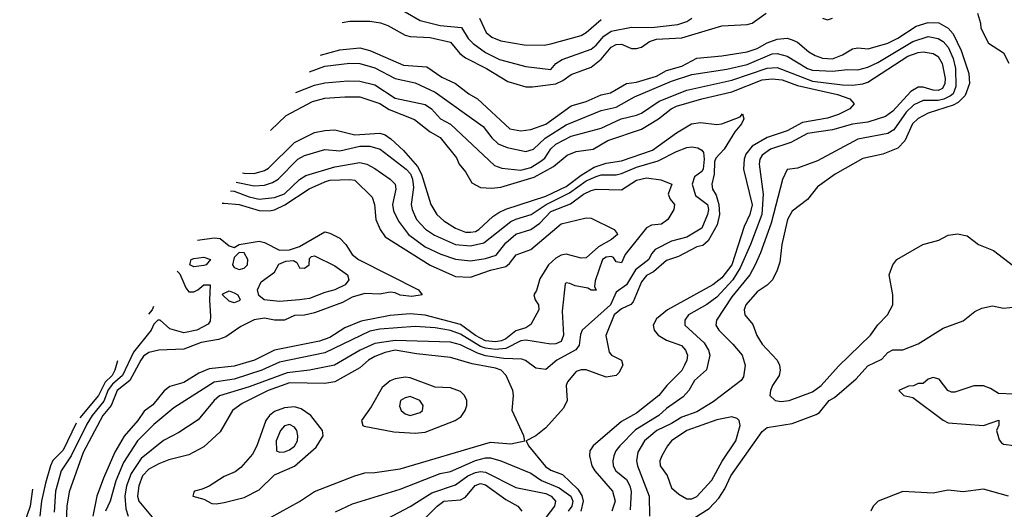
# Model space of a CAD drawing. Header units: inches. Extents: x 1793402 to 1900366, y 320852 to 470679.
# Tile 145 of 256: x 1813177 to 1817093, y 403457 to 405404. Entities that reach past the tile are written whole.
import ezdxf

# ---------------------------------------------------------------- set-up
doc = ezdxf.new("R2010")
doc.units = ezdxf.units.IN
doc.header["$MEASUREMENT"] = 0
doc.layers.add('B8410', color=7, linetype='Continuous')

msp = doc.modelspace()

# ---------------------------------------------------------------- linework, layer by layer
at = {"layer": 'B8410', "color": 4}
for points, elevation in [([(1814650.8, 405470), (1814770, 405401.3), (1814850, 405381.7), (1814933.7, 405373.7), (1814960.3, 405330), (1814980.4, 405310), (1815030, 405273.4), (1815086, 405246), (1815190, 405218.4), (1815290, 405206), (1815309.3, 405230), (1815334, 405246), (1815450, 405286.7), (1815470, 405302.4), (1815500.7, 405339.3), (1815530, 405359), (1815610, 405374.6), (1815690, 405373.6), (1815795.3, 405384.7), (1815830, 405397), (1815850, 405410.3)], 348), ([(1814459.2, 405392.5), (1814490, 405398.4), (1814570, 405398.9), (1814611.5, 405391.5), (1814641.2, 405381.2), (1814710, 405343.1), (1814730, 405337.6), (1814810, 405333.1), (1814890, 405314.4), (1814928, 405270), (1814950, 405252.7), (1815033.4, 405210), (1815118, 405158), (1815190, 405137.1), (1815216.7, 405136.7), (1815310, 405149.2), (1815337.9, 405162.1), (1815370, 405186.7), (1815450, 405215.3), (1815490, 405246.7), (1815530, 405294.9), (1815550, 405306), (1815570, 405306.4), (1815610, 405290.3), (1815630, 405289.1), (1815650, 405295.3), (1815682.4, 405317.6), (1815710, 405327.4), (1815810, 405331.7), (1815970, 405380.3), (1816070, 405384.6), (1816090, 405390.3), (1816146.6, 405430)], 344), ([(1816987, 405430), (1816998.4, 405390), (1816999.3, 405370), (1817030, 405311), (1817090, 405272), (1817111.6, 405231.6)], 344), ([(1814373.2, 405262.9), (1814450, 405284.9), (1814530, 405292.9), (1814570, 405281.1), (1814703.4, 405223.4), (1814796.3, 405216.3), (1814855.8, 405175.8), (1814910, 405150.5), (1814963, 405110), (1814998, 405090), (1815126.8, 404970), (1815170, 404962), (1815210, 404968), (1815270, 404988.9), (1815370, 405061.3), (1815430, 405079.5), (1815490, 405105.3), (1815526.6, 405113.4), (1815590, 405150.5), (1815630, 405156.4), (1815710, 405180.3), (1815750, 405202.7), (1815810, 405219.7), (1815870, 405251.2), (1815970, 405260.9), (1816070, 405276.9), (1816110, 405289.1), (1816150, 405311.6), (1816190, 405327), (1816230, 405330.4), (1816250, 405324.4), (1816270, 405314.4), (1816316.1, 405276.1), (1816341.2, 405261.2), (1816370, 405251.7), (1816410, 405248.9), (1816450, 405264.2), (1816490, 405288.4), (1816510, 405292), (1816551.3, 405288.7), (1816630, 405310.3), (1816670, 405330.3), (1816742, 405378), (1816790, 405393.7), (1816832.4, 405392.4), (1816870.2, 405370.2), (1816890, 405348.2), (1816921.3, 405281.3), (1816952.7, 405190), (1816954.6, 405150), (1816937.6, 405102.4), (1816910, 405074.8), (1816890, 405063.9), (1816790, 405032.8), (1816750, 405011.5), (1816728.7, 404990), (1816697.5, 404922.5), (1816670, 404894), (1816610, 404869.5), (1816530, 404852.3), (1816420.7, 404790), (1816350, 404739.5), (1816310, 404689.5), (1816250, 404642.7), (1816230.6, 404610), (1816207.7, 404510), (1816199.9, 404440.1), (1816190, 404408), (1816171, 404370), (1816150, 404349.2), (1816110, 404322.7), (1816065.5, 404270), (1816059.1, 404250), (1816060.7, 404230), (1816092.4, 404192.4), (1816108.9, 404148.9), (1816130, 404114), (1816190.3, 404050.3), (1816199.1, 404030), (1816202, 404010), (1816197.3, 403990), (1816170.8, 403950), (1816162.8, 403930), (1816161, 403910), (1816182, 403890), (1816206.2, 403886.2), (1816238, 403890), (1816330, 403924.9), (1816365.2, 403950), (1816433.4, 404026.6), (1816561.2, 404150), (1816590, 404191), (1816629, 404230), (1816649.3, 404270.7), (1816649.3, 404310.7), (1816635.1, 404390), (1816649.3, 404430), (1816666, 404450), (1816769.7, 404510.3), (1816833, 404527), (1816870, 404547.3), (1816906.8, 404553.2), (1816945.2, 404545.2), (1816990, 404510.8), (1817050, 404486), (1817130, 404426)], 336), ([(1815005.5, 405410), (1815032.8, 405352.8), (1815055.2, 405335.2), (1815090, 405320.5), (1815184.1, 405304.1), (1815263.4, 405303.4), (1815290, 405308.4), (1815410, 405341.6), (1815430, 405352.7), (1815490, 405404.4)], 352), ([(1816370, 405410.6), (1816390, 405404), (1816410, 405410.7)], 344), ([(1814329.7, 405197.5), (1814390, 405219.6), (1814490, 405232), (1814530, 405230.4), (1814590, 405213.4), (1814670, 405170.3), (1814750, 405153), (1814830, 405115.8), (1815019.9, 404979.9), (1815054.3, 404934.3), (1815080.7, 404910), (1815115.4, 404895.4), (1815190, 404880.3), (1815220.9, 404890), (1815266.6, 404933.4), (1815350, 404986.5), (1815490, 405043.6), (1815550, 405056.9), (1815622.9, 405097.1), (1815770, 405159.6), (1815850, 405186), (1815990, 405207.6), (1816070, 405226.7), (1816170, 405269), (1816190.2, 405270.2), (1816230, 405259.5), (1816310, 405210.4), (1816330, 405203.1), (1816410, 405199), (1816470, 405206.4), (1816510, 405204.4), (1816550, 405215.8), (1816590, 405234.3), (1816730, 405318), (1816790, 405337.4), (1816830, 405328.8), (1816850, 405317), (1816870, 405294.4), (1816890.1, 405250.1), (1816899.1, 405210), (1816901, 405139), (1816890.2, 405110), (1816878.7, 405101.3), (1816852.1, 405087.9), (1816830, 405082.9), (1816770, 405083.1), (1816733.9, 405066.1), (1816703.4, 405036.6), (1816653.5, 404966.5), (1816630, 404951.5), (1816510, 404929.6), (1816350, 404842.7), (1816270, 404813.2), (1816230, 404808), (1816210.9, 404769.1), (1816165.5, 404594.5), (1816123.4, 404476.6), (1816102, 404430), (1816081.1, 404390), (1816010, 404301.6), (1815948, 404210), (1815945.5, 404190), (1815958, 404170), (1816014, 404114), (1816050.6, 404070), (1816062, 404030), (1816056.1, 403983.9), (1816046.8, 403970), (1815935.4, 403884.6), (1815870, 403844.7), (1815810, 403823), (1815770, 403798), (1815710.5, 403770), (1815661.6, 403730), (1815635.3, 403684.7), (1815630.4, 403650), (1815633.7, 403630), (1815681.3, 403510), (1815682.4, 403430)], 332), ([(1814275.1, 405115.3), (1814350, 405143.7), (1814390, 405153.7), (1814481.7, 405161.7), (1814530, 405160.3), (1814590, 405145.3), (1814670, 405092.4), (1814790, 405066.7), (1814814.9, 405050), (1814850.3, 405010.3), (1814890, 404988.4), (1815064.9, 404824.9), (1815094.4, 404814.4), (1815170, 404806.3), (1815210, 404816.5), (1815250, 404841.7), (1815265.8, 404854.2), (1815289.8, 404890.2), (1815310, 404908.7), (1815370, 404941.7), (1815490, 404972.7), (1815569.2, 405010), (1815630, 405024.4), (1815650, 405033), (1815719.8, 405080.2), (1815830, 405124.2), (1816010, 405163.2), (1816150, 405211.6), (1816190, 405214.6), (1816330, 405159.8), (1816450, 405144.9), (1816490, 405144.4), (1816530, 405148.9), (1816550, 405156), (1816710, 405259.5), (1816750, 405274), (1816770, 405275.8), (1816810.8, 405270), (1816830, 405258), (1816846.4, 405230), (1816857.7, 405170), (1816856.9, 405150), (1816847.3, 405130), (1816830, 405123.1), (1816810, 405124.4), (1816770, 405136.3), (1816750, 405136.3), (1816720.9, 405119.1), (1816650, 405040.5), (1816621.1, 405018.9), (1816550, 404996.4), (1816490, 404988.3), (1816410, 404966), (1816310, 404951.2), (1816244, 404916), (1816162.8, 404890), (1816130, 404866), (1816120.4, 404850), (1816117.6, 404830), (1816134.3, 404710), (1816129.1, 404630), (1816084, 404510), (1816042.6, 404417.4), (1816014, 404370), (1815950, 404301.3), (1815910, 404271.2), (1815837.3, 404230), (1815822.8, 404210), (1815822.8, 404190), (1815899, 404119), (1815917.1, 404090), (1815922.4, 404070), (1815908.3, 404011.7), (1815860.5, 403970), (1815838, 403930), (1815815.8, 403904.2), (1815750, 403857.6), (1815719.3, 403830), (1815626.8, 403773.2), (1815563.8, 403710), (1815548.2, 403690), (1815540.5, 403670), (1815535.5, 403650), (1815538, 403630), (1815548.2, 403610), (1815590, 403575.5), (1815603.1, 403550), (1815608.5, 403528.5), (1815605.5, 403454.5)], 328), ([(1814174.2, 404963.3), (1814237.2, 405022.8), (1814341.2, 405078.8), (1814390, 405091.7), (1814470, 405098), (1814530, 405097), (1814609.4, 405070.6), (1814647, 405047), (1814747.2, 405007.2), (1814810, 404958.4), (1814850, 404936.4), (1814914.7, 404854.7), (1814925.5, 404830), (1814950, 404798.8), (1814974.9, 404754.9), (1815010, 404737.6), (1815054.4, 404734.4), (1815090, 404738), (1815222.6, 404777.4), (1815299.6, 404820.4), (1815354.9, 404865.1), (1815390, 404880.3), (1815458, 404890), (1815516.4, 404923.6), (1815650, 404968.9), (1815718.4, 405010), (1815767.6, 405050), (1815790, 405060.2), (1815890, 405090.2), (1816010, 405118), (1816130, 405164.5), (1816170, 405169.1), (1816210, 405165.5), (1816270, 405142.2), (1816430, 405107.4), (1816478.8, 405090), (1816496, 405070), (1816478.8, 405050), (1816433.1, 405026.9), (1816390, 405013.3), (1816290, 404995.6), (1816230, 404961.8), (1816150, 404936.4), (1816090, 404901.1), (1816064.6, 404870), (1816058.3, 404850), (1816056.5, 404810), (1816090, 404668), (1816081.1, 404630), (1816058.2, 404581.8), (1816009.2, 404430), (1815970, 404378.3), (1815934.4, 404350), (1815753, 404250), (1815710, 404214.5), (1815697.1, 404190), (1815700.5, 404170), (1815716.3, 404150), (1815750, 404130.4), (1815808.7, 404108.7), (1815825.5, 404090), (1815833, 404070), (1815830.5, 404050), (1815821.6, 404030), (1815810, 404009.5), (1815750.5, 403950), (1815719.3, 403910), (1815630, 403839.6), (1815570, 403807), (1815457.3, 403710), (1815444.9, 403690), (1815443, 403670), (1815452.2, 403630), (1815464.9, 403610), (1815535.3, 403530), (1815544.9, 403490), (1815532.4, 403450)], 324), ([(1814062.7, 404795.4), (1814070, 404794), (1814110, 404793.1), (1814150, 404804.2), (1814166.5, 404813.5), (1814270, 404915.3), (1814350, 404955.3), (1814390, 404964.2), (1814430, 404965.7), (1814510, 404946), (1814610, 404953.4), (1814630, 404946.5), (1814653.7, 404930), (1814703.8, 404883.8), (1814759.8, 404819.8), (1814775.6, 404790), (1814812.4, 404670), (1814835.5, 404630), (1814864, 404604), (1814910, 404575.8), (1814950, 404559.5), (1814970, 404558.7), (1814990, 404562), (1815003.7, 404570), (1815058.6, 404621.4), (1815082.7, 404637.3), (1815110, 404650.2), (1815270, 404702.9), (1815350, 404741.5), (1815410, 404786.5), (1815461.9, 404818.1), (1815510, 404833.6), (1815570, 404843.6), (1815694.1, 404885.9), (1815790, 404954), (1815849.3, 404990), (1815884.2, 404995.8), (1815950, 404987.6), (1815970, 404990.3), (1816042, 405018), (1816051.3, 405030), (1816057.3, 405010), (1816047.3, 404990), (1816021.5, 404958.5), (1815979, 404890), (1815946.2, 404853.8), (1815940.9, 404839.1), (1815939.7, 404790), (1815930.2, 404750), (1815932.9, 404730), (1815946.8, 404706.8), (1815958.2, 404670), (1815960.2, 404630), (1815951.1, 404588.9), (1815915.1, 404524.9), (1815893.5, 404506.5), (1815870, 404501.5), (1815797.8, 404462.2), (1815750, 404446.6), (1815698, 404402), (1815670, 404387.3), (1815650, 404361.2), (1815617.6, 404282.4), (1815607.7, 404272.3), (1815570, 404255.1), (1815541.7, 404230), (1815508.5, 404148.5), (1815522, 404082), (1815530.3, 404070.3), (1815570.7, 404050), (1815575.5, 404030), (1815560.4, 403999.6), (1815550, 403989.3), (1815510, 403982.9), (1815430, 404011.8), (1815410, 404011.8), (1815390, 404005.2), (1815355.2, 403964.8), (1815350.6, 403950), (1815354.4, 403890), (1815339.9, 403860.1), (1815270, 403780.9), (1815230, 403749.4), (1815192, 403730), (1815201, 403710), (1815267.7, 403627.7), (1815290, 403613.1), (1815336.3, 403596.3), (1815397.1, 403537.1), (1815412.7, 403512.7), (1815418, 403490), (1815409, 403450)], 316), ([(1814038.2, 404758.5), (1814110, 404743.6), (1814150, 404746), (1814182.9, 404757.1), (1814204.5, 404770), (1814282.9, 404850), (1814310, 404864.4), (1814390, 404888), (1814450, 404883.1), (1814530, 404900.8), (1814570, 404901.1), (1814610.7, 404890), (1814713.7, 404810), (1814731.5, 404791.5), (1814739.7, 404770), (1814743.4, 404736.6), (1814734.4, 404670), (1814738.4, 404650), (1814754.9, 404610), (1814791.5, 404571.5), (1814827.1, 404547.1), (1814910, 404510.3), (1814970, 404504.9), (1815022.9, 404517.1), (1815130, 404601.1), (1815150, 404611.6), (1815210.7, 404629.3), (1815271, 404669), (1815364.3, 404715.7), (1815430, 404762.9), (1815470, 404781.3), (1815490, 404786.9), (1815550, 404787.7), (1815570, 404792.6), (1815630, 404818), (1815716.8, 404843.2), (1815790, 404880.4), (1815830, 404895.5), (1815850, 404898.8), (1815874.8, 404894.8), (1815890, 404886), (1815896.4, 404876.4), (1815898.9, 404850), (1815894.9, 404810), (1815890, 404800.9), (1815861.1, 404778.9), (1815852.2, 404750), (1815864.5, 404704.5), (1815913.1, 404670), (1815916.9, 404650), (1815913.1, 404630), (1815890, 404575.1), (1815830, 404539.5), (1815770, 404522.9), (1815704.9, 404490), (1815690, 404472.7), (1815679.5, 404450), (1815626.3, 404410), (1815590.2, 404349.8), (1815550, 404321.2), (1815527, 404270), (1815414, 404170), (1815407, 404153), (1815401.6, 404110), (1815388.8, 404091.2), (1815313.4, 404050), (1815270, 404013.2), (1815230, 404019), (1815189.3, 404049.3), (1815174.5, 404054.5), (1815102.5, 404057.5), (1815030, 404068.1), (1814998.3, 404078.3), (1814930, 404110.9), (1814890, 404121.3), (1814670, 404128.8), (1814590, 404116), (1814530.5, 404090), (1814429.1, 404030.9), (1814330, 404011.1), (1814240.6, 403999.4), (1814090, 403944.8), (1813971.7, 403908.3), (1813950, 403889.4), (1813886.4, 403813.6), (1813810, 403762.7), (1813749, 403731), (1813660.4, 403659.6), (1813620.2, 403599.8), (1813601.5, 403550), (1813594.9, 403510), (1813599.2, 403459.2), (1813608.4, 403430)], 312), ([(1814015.3, 404724), (1814030, 404722.8), (1814090, 404699.7), (1814129.7, 404690.3), (1814190, 404697.4), (1814230, 404712), (1814290, 404768.4), (1814315.2, 404784.8), (1814430, 404819), (1814530, 404836.4), (1814558, 404830), (1814590, 404813), (1814650.8, 404770), (1814670.3, 404750.3), (1814672.7, 404730), (1814660.4, 404670), (1814663.9, 404643.9), (1814683.4, 404603.4), (1814723, 404550), (1814790, 404501.1), (1814851.4, 404471.4), (1814910, 404451.7), (1814970, 404445.3), (1815030, 404454.6), (1815071.7, 404468.3), (1815110, 404517), (1815150, 404551.8), (1815210, 404570.3), (1815245.2, 404594.8), (1815290, 404641.5), (1815368.1, 404671.9), (1815419.5, 404710), (1815450, 404725.3), (1815470.3, 404730.3), (1815570, 404728.2), (1815630, 404766), (1815670, 404775.3), (1815727.5, 404767.5), (1815771, 404750), (1815756, 404710), (1815764.7, 404690), (1815782, 404670), (1815778.8, 404650), (1815755.5, 404610), (1815730, 404591.8), (1815690, 404587.8), (1815670, 404576), (1815584.7, 404470), (1815570, 404438), (1815550, 404442), (1815538.9, 404458.9), (1815530, 404462.7), (1815510, 404460.5), (1815494.9, 404450), (1815466.4, 404366.4), (1815463.6, 404343.6), (1815470, 404329), (1815450, 404329.2), (1815436.5, 404336.5), (1815386, 404346), (1815364.7, 404355.3), (1815350, 404358), (1815346, 404354), (1815334.2, 404245.8), (1815339.5, 404150), (1815330, 404125.1), (1815310, 404115.6), (1815290, 404114.5), (1815189.7, 404129.7), (1815170, 404126.9), (1815110, 404096.5), (1815070, 404092.8), (1815030, 404097.4), (1815010, 404104.7), (1814930, 404154), (1814890, 404168.7), (1814830, 404178.7), (1814750, 404184.7), (1814610, 404173.5), (1814570, 404165.1), (1814390, 404079.1), (1814210, 404042.6), (1814140.7, 404010), (1814030, 403974.8), (1813950, 403963.1), (1813790, 403860.7), (1813710, 403794), (1813644.9, 403730), (1813590, 403643.7), (1813559.6, 403570), (1813536.5, 403490), (1813517.7, 403450)], 308), ([(1813982.3, 404674.3), (1813990, 404674.9), (1814050, 404668.9), (1814130, 404645.2), (1814170, 404643.6), (1814190, 404648.2), (1814231.8, 404668.2), (1814328.3, 404731.7), (1814390, 404758.9), (1814410, 404765.7), (1814490, 404768.2), (1814510, 404765.5), (1814578.6, 404698.5), (1814588.4, 404670), (1814594, 404610), (1814610.4, 404570), (1814630, 404540.4), (1814810, 404428.7), (1814910, 404383.1), (1814970, 404380.3), (1815050, 404407.7), (1815110, 404422.4), (1815125.6, 404434.4), (1815151.2, 404468.8), (1815210, 404490.5), (1815330, 404593), (1815430, 404616.3), (1815450, 404614.8), (1815542, 404570), (1815553.7, 404553.7), (1815554.8, 404550), (1815530.8, 404530), (1815479.5, 404500.5), (1815430, 404457.2), (1815410, 404456), (1815350, 404472), (1815330, 404467.6), (1815310, 404455.6), (1815280.5, 404430), (1815246, 404374), (1815232.4, 404327.6), (1815222, 404310), (1815227.3, 404290), (1815240.7, 404270), (1815242, 404250), (1815210, 404192.3), (1815190, 404179.1), (1815150, 404167.1), (1815110, 404135.1), (1815092.8, 404127.2), (1815070, 404123.4), (1815030, 404126.8), (1814990, 404149), (1814930, 404192.3), (1814790, 404228.7), (1814730, 404235), (1814650, 404227.3), (1814535.1, 404204.9), (1814470, 404178.3), (1814410, 404141.1), (1814370, 404125.7), (1814190, 404089.7), (1814110.7, 404050), (1814030, 404026.9), (1813930, 404016.3), (1813890, 403998.9), (1813830, 403961.3), (1813773.8, 403946.2), (1813751.8, 403928.2), (1813706.9, 403873.1), (1813672.6, 403847.4), (1813646.7, 403810), (1813592.3, 403747.7), (1813555.2, 403684.8), (1813510, 403581.2), (1813484.2, 403510), (1813467.4, 403430)], 304), ([(1813884.7, 404527.5), (1813950, 404537), (1813974.3, 404534.3), (1814010, 404504.9), (1814030, 404498.8), (1814050, 404510.7), (1814130, 404523.1), (1814150, 404517.6), (1814210, 404488.1), (1814250, 404489.2), (1814290, 404502), (1814390, 404561), (1814410, 404556), (1814450, 404536), (1814474, 404510), (1814499.1, 404470), (1814524.9, 404450), (1814762.8, 404330), (1814778, 404310), (1814736.7, 404303.3), (1814690, 404308.3), (1814670, 404318.4), (1814650, 404320.5), (1814610, 404312.3), (1814550, 404315.3), (1814499.7, 404300.3), (1814460.5, 404279.5), (1814350, 404238.9), (1814310, 404229.7), (1814270, 404227.3), (1814230, 404209.7), (1814190.3, 404209.7), (1814150, 404217.4), (1814108.9, 404211.1), (1814056.2, 404183.8), (1813996.3, 404143.7), (1813967.6, 404132.4), (1813899.4, 404120.6), (1813830, 404094), (1813730.3, 404089.7), (1813690, 404080.5), (1813670, 404065.6), (1813658.9, 404050), (1813614.9, 403970), (1813564.6, 403930), (1813540.2, 403870), (1813507.9, 403830), (1813430, 403682.7), (1813373.3, 403526.7), (1813364.7, 403470), (1813357, 403290)], 296), ([(1813803, 404404.5), (1813813.7, 404393.7), (1813838, 404338), (1813850, 404321.6), (1813870, 404322.6), (1813886, 404330), (1813910, 404350.4), (1813934.8, 404350), (1813931.6, 404288.4), (1813936.5, 404223.5), (1813934.4, 404205.6), (1813926.6, 404193.4), (1813881, 404170), (1813830, 404159.6), (1813774.5, 404174.5), (1813735.3, 404210), (1813726, 404210), (1813710, 404194), (1813699.3, 404170), (1813630, 404082.4), (1813586.4, 403990), (1813545.6, 403954.4), (1813528.3, 403931.7), (1813512.2, 403887.8), (1813465.4, 403830), (1813444.1, 403795.9), (1813382.2, 403670), (1813342, 403610), (1813318.9, 403530), (1813313.9, 403446.1)], 292), ([(1813709.4, 404263.5), (1813703.2, 404250), (1813689.5, 404233.5)], 288), ([(1815833.4, 403406.6), (1815919.1, 403460.9), (1815958, 403502), (1815981.6, 403538.4), (1816005.1, 403590), (1816130, 403766.8), (1816150, 403782.8), (1816250, 403799.1), (1816345.4, 403834.6), (1816358, 403842), (1816397.2, 403890), (1816418, 403902), (1816503.5, 403976.5), (1816550, 404027.3), (1816606, 404054), (1816630, 404081), (1816650, 404090.8), (1816690, 404091), (1816750, 404114.8), (1816850, 404177.3), (1816930, 404207.3), (1816975.5, 404244.5), (1817003.2, 404256.8), (1817046.4, 404266.4), (1817090, 404257.3), (1817165.4, 404265.4)], 332), ([(1814174.9, 403425.1), (1814290, 403488), (1814350, 403527.7), (1814510, 403590.6), (1814550, 403602), (1814590, 403603), (1814690, 403618.4), (1815050, 403724.6), (1815130, 403718), (1815186, 403730), (1815182, 403750), (1815136.3, 403850), (1815140.9, 403910), (1815138, 403930), (1815111.6, 403990), (1815092, 404010), (1815070, 404019.1), (1814976.4, 404036.4), (1814890, 404060.4), (1814755.2, 404075.2), (1814670, 404089.7), (1814630, 404081), (1814590, 404065.4), (1814563.8, 404050), (1814530, 404019.6), (1814430, 403964.5), (1814390, 403958), (1814250, 403959.8), (1814165.5, 403930), (1814061.8, 403878.2), (1814023, 403850), (1813974.2, 403765.8), (1813910, 403706), (1813850, 403674.5), (1813770, 403653.6), (1813730, 403638.7), (1813690, 403616.9), (1813664.9, 403590), (1813650.2, 403550), (1813645.7, 403510), (1813650.4, 403490), (1813717.3, 403410)], 316), ([(1813566.4, 404048.1), (1813555.8, 404010), (1813545.2, 403990), (1813516.7, 403963.3), (1813490, 403909.7), (1813415.7, 403821.2)], 288), ([(1817130, 403915.3), (1817070, 403918), (1817038, 403938), (1817010, 403948.7), (1816971.6, 403948.4), (1816896.9, 403923.1), (1816883.1, 403923.1), (1816868, 403930), (1816834.6, 403974.6), (1816810, 403982), (1816790, 403975.3), (1816770, 403958), (1816750, 403958), (1816731.6, 403948.4), (1816712.7, 403947.3), (1816674, 403930), (1816694, 403910), (1816730, 403902), (1816850, 403811.3), (1816870, 403801), (1817010, 403791), (1817072, 403812), (1817071.3, 403791.3), (1817062.8, 403770), (1817073.2, 403733.2), (1817082, 403722), (1817090, 403716), (1817130.9, 403710.9)], 332), ([(1813401.3, 403799.5), (1813350, 403691.8), (1813308.4, 403651.6), (1813298.9, 403630), (1813279.3, 403560.7), (1813264.2, 403490), (1813257.4, 403430)], 288), ([(1814433.4, 403446.6), (1814501.2, 403478.8), (1814690, 403538), (1814850, 403600.3), (1814890, 403607.2), (1814990, 403651.7), (1815030, 403662), (1815050, 403661.3), (1815090, 403650.4), (1815210, 403600.4), (1815252.4, 403572.4), (1815322.4, 403542.4), (1815368.9, 403510), (1815377.2, 403490), (1815373.4, 403470), (1815358.9, 403450)], 312), ([(1814639.4, 403420.6), (1814730, 403468.4), (1814816.8, 403523.2), (1814910, 403554.9), (1814959.6, 403590), (1814990, 403604.2), (1815010, 403608.1), (1815030, 403605.5), (1815150, 403544.2), (1815270, 403519.6), (1815290.5, 403510), (1815308, 403490), (1815303.8, 403470), (1815270, 403424.2)], 308), ([(1813227.4, 403537.7), (1813218.6, 403470), (1813176.9, 403350)], 284), ([(1814790, 403422.4), (1814836.9, 403470), (1814864.5, 403490), (1814930, 403494.6), (1814950, 403504.9), (1814988, 403552), (1815010, 403560.3), (1815030, 403554.6), (1815110, 403496.4), (1815158.8, 403470), (1815174.8, 403450)], 304), ([(1817110, 403509.5), (1817010, 403538), (1816930, 403526.6), (1816870, 403534), (1816810, 403522), (1816690, 403528), (1816592, 403490), (1816572, 403470), (1816562, 403450)], 332)]:
    msp.add_lwpolyline(points, dxfattribs=dict(at, elevation=elevation))
for points, elevation in [([(1814050, 404479), (1814030, 404459), (1814023.1, 404430), (1814030, 404419.1), (1814050, 404410.4), (1814070, 404416.4), (1814082.4, 404430), (1814084.2, 404450), (1814070, 404477.2)], 296), ([(1813870, 404422), (1813854, 404430), (1813859, 404450), (1813870, 404454.9), (1813910, 404460.5), (1813936, 404450), (1813918, 404430), (1813910, 404427.3)], 292), ([(1814210, 404284.2), (1814149.6, 404289.6), (1814127.6, 404307.6), (1814123, 404330), (1814137.7, 404362.3), (1814190, 404400.7), (1814207.7, 404432.3), (1814236.1, 404443.9), (1814266, 404446), (1814279, 404439), (1814290, 404418), (1814310, 404416), (1814328.7, 404430), (1814330, 404454), (1814338, 404462), (1814350, 404464.7), (1814430, 404424.9), (1814481, 404390), (1814486, 404370), (1814471, 404350), (1814430, 404329.6), (1814390, 404319.6), (1814330, 404295.1), (1814290, 404289.7)], 292), ([(1814030, 404278.4), (1814010, 404285.4), (1813983.7, 404310), (1813985.4, 404314.6), (1814010, 404326), (1814030, 404318.4), (1814044, 404310), (1814054, 404290), (1814050, 404286)], 292), ([(1814710, 403983.1), (1814670, 403976.3), (1814650, 403967.6), (1814618.5, 403941.5), (1814574.6, 403865.4), (1814536, 403810), (1814542, 403790), (1814547.7, 403787.7), (1814665.5, 403765.5), (1814750, 403760.3), (1814790, 403764.2), (1814909.6, 403810.4), (1814933.4, 403826.6), (1814949.3, 403850), (1814956, 403870), (1814956, 403890), (1814946, 403910), (1814930, 403926), (1814890, 403940.7), (1814830, 403942.4), (1814730, 403980.4)], 324), ([(1814730, 403905.2), (1814710, 403901.2), (1814691.3, 403890), (1814687.9, 403867.9), (1814694.8, 403850), (1814710, 403837.3), (1814730, 403830.8), (1814770, 403842.8), (1814779, 403850), (1814782, 403870), (1814768.7, 403890)], 328), ([(1814270, 403865.4), (1814230, 403861.1), (1814190, 403846), (1814170.4, 403830), (1814156.4, 403810), (1814119.5, 403710), (1814103, 403677), (1814056.5, 403623.5), (1814034.1, 403605.9), (1813990, 403587.6), (1813930, 403549.3), (1813903, 403537), (1813872, 403530), (1813870, 403526), (1813866, 403510), (1813910, 403497.3), (1813940.9, 403480.9), (1813958.5, 403478.5), (1813990, 403484.6), (1814070, 403504.4), (1814130, 403534.4), (1814190, 403594.4), (1814270, 403628.8), (1814355.6, 403704.4), (1814384, 403750), (1814381.2, 403770), (1814334.5, 403830), (1814297, 403857)], 324), ([(1816010, 403825.2), (1815950, 403813.3), (1815830, 403771.2), (1815770, 403729.4), (1815753, 403710), (1815730.6, 403670), (1815723, 403650), (1815724.9, 403630), (1815751.8, 403591.8), (1815770, 403542.8), (1815798, 403518), (1815830, 403499.1), (1815850, 403499.1), (1815870, 403508), (1815930, 403573), (1815970.8, 403649.2), (1816024.7, 403730), (1816042.7, 403790), (1816039, 403810), (1816030, 403819)], 336), ([(1814250, 403794.5), (1814230, 403789.2), (1814214, 403770), (1814197.3, 403730), (1814198, 403690), (1814210, 403684), (1814230, 403686), (1814250, 403693.4), (1814270, 403708.2), (1814282, 403730), (1814283.7, 403750), (1814279.3, 403770), (1814270, 403784)], 328)]:
    msp.add_lwpolyline(points, close=True, dxfattribs=dict(at, elevation=elevation))

doc.saveas('drawing.dxf')
